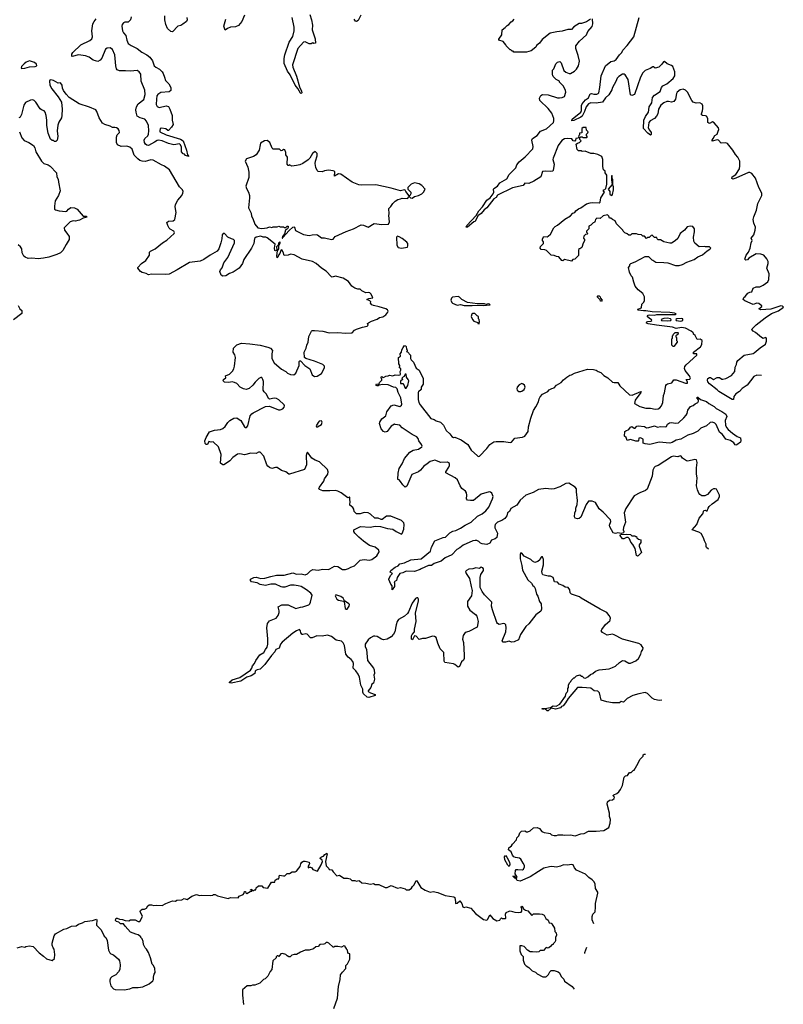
# Model space of a CAD drawing. Extents: x 2323203 to 2567568, y 883585 to 1022917.
# Tile 240 of 256: x 2539848 to 2549686, y 974466 to 987147. Entities that reach past the tile are written whole.
import ezdxf

# ---------------------------------------------------------------- set-up
doc = ezdxf.new("R2010")
doc.units = 0

msp = doc.modelspace()

# ---------------------------------------------------------------- linework, layer by layer
at = {"layer": '0CON10XD'}
for points in [[(2541285, 987185), (2541275, 987146), (2541245, 987116), (2541204, 987116), (2541185, 987109), (2541168, 987085), (2541163, 987063), (2541171, 987005), (2541185, 986979), (2541215, 986945), (2541227, 986885), (2541245, 986841), (2541284, 986814), (2541360, 986775), (2541420, 986730), (2541485, 986696), (2541525, 986666), (2541559, 986619), (2541582, 986555), (2541602, 986535), (2541649, 986509), (2541685, 986475), (2541697, 986455), (2541712, 986408), (2541724, 986364), (2541770, 986320), (2541796, 986275), (2541796, 986235), (2541775, 986218), (2541665, 986208), (2541626, 986185), (2541615, 986165), (2541608, 986125), (2541607, 986057), (2541620, 986030), (2541645, 986018), (2541736, 986036), (2541765, 986028), (2541784, 985995), (2541814, 985915), (2541811, 985855), (2541824, 985796), (2541805, 985762), (2541765, 985720), (2541755, 985720), (2541732, 985742), (2541675, 985751), (2541656, 985744), (2541651, 985715), (2541655, 985704), (2541735, 985664), (2541919, 985609), (2541952, 985585), (2541997, 985465), (2542008, 985408), (2542028, 985385), (2541985, 985400), (2541970, 985415), (2541955, 985420), (2541933, 985447), (2541932, 985505), (2541921, 985535), (2541905, 985549), (2541834, 985536), (2541765, 985552), (2541685, 985587), (2541635, 985597), (2541618, 985592), (2541585, 985568), (2541505, 985526), (2541485, 985530), (2541467, 985545), (2541454, 985565), (2541451, 985595), (2541459, 985615), (2541498, 985652), (2541507, 985673), (2541512, 985715), (2541505, 985785), (2541482, 985842), (2541458, 985868), (2541398, 985885), (2541363, 985905), (2541347, 985955), (2541344, 985985), (2541352, 986025), (2541376, 986065), (2541445, 986118), (2541463, 986185), (2541458, 986238), (2541411, 986355), (2541408, 986445), (2541385, 986476), (2541361, 986491), (2541275, 986485), (2541211, 986489), (2541135, 986488), (2541102, 986502), (2541094, 986514), (2541088, 986555), (2541072, 986695), (2541045, 986764), (2541015, 986784), (2540975, 986779), (2540955, 986766), (2540905, 986652), (2540885, 986626), (2540855, 986607), (2540795, 986624), (2540744, 986664), (2540695, 986680), (2540605, 986694), (2540525, 986674), (2540519, 986679), (2540519, 986705), (2540531, 986725), (2540636, 986824), (2540751, 986879), (2540775, 986900), (2540784, 986925), (2540777, 987005), (2540790, 987095), (2540805, 987125), (2540831, 987159)], [(2542003, 987175), (2542006, 987145), (2541995, 987124), (2541951, 987089), (2541925, 987074), (2541885, 987064), (2541815, 986992), (2541795, 986995), (2541752, 987035), (2541729, 987085), (2541718, 987145), (2541716, 987195)], [(2542745, 987204), (2542708, 987122), (2542668, 987072), (2542626, 987054), (2542565, 987050), (2542526, 987035), (2542495, 987014), (2542479, 987065), (2542504, 987156)], [(2543587, 987215), (2543609, 987145), (2543618, 987075), (2543617, 987015), (2543655, 986900), (2543658, 986845), (2543635, 986842), (2543625, 986850), (2543602, 986838), (2543575, 986836), (2543525, 986862), (2543505, 986859), (2543430, 986775), (2543363, 986565), (2543365, 986535), (2543415, 986421), (2543451, 986281), (2543478, 986225), (2543482, 986205), (2543475, 986198), (2543465, 986203), (2543430, 986260), (2543395, 986302), (2543331, 986435), (2543296, 986485), (2543255, 986585), (2543254, 986646), (2543265, 986695), (2543321, 986859), (2543365, 986932), (2543385, 987003), (2543383, 987053), (2543357, 987175)], [(2544242, 987205), (2544210, 987135), (2544185, 987122), (2544175, 987127), (2544158, 987155)], [(2548155, 982342), (2548171, 982435), (2548180, 982450), (2548192, 982458), (2548251, 982469), (2548275, 982510), (2548305, 982509), (2548425, 982464), (2548450, 982465), (2548449, 982485), (2548432, 982515), (2548482, 982518), (2548488, 982535), (2548473, 982565), (2548420, 982630), (2548414, 982655), (2548418, 982682), (2548435, 982704), (2548573, 982825), (2548572, 982842), (2548530, 982845), (2548530, 982865), (2548620, 982935), (2548637, 982965), (2548642, 983015), (2548615, 983032), (2548575, 983030), (2548550, 983080), (2548530, 983095), (2548528, 983108), (2548518, 983118), (2548500, 983135), (2548425, 983174), (2548375, 983183), (2548305, 983171), (2548260, 983185), (2548052, 983212), (2547945, 983231), (2547925, 983240), (2547922, 983245), (2547935, 983258), (2547977, 983263), (2547990, 983275), (2547988, 983288), (2547975, 983290), (2547935, 983320), (2547932, 983325), (2547945, 983340), (2547965, 983346), (2548025, 983343), (2548055, 983350), (2548295, 983350), (2548307, 983357), (2548285, 983369), (2548225, 983377), (2547995, 983386), (2547915, 983399), (2547885, 983397), (2547814, 983405), (2547807, 983415), (2547811, 983419), (2547857, 983435), (2547862, 983485), (2547889, 983511), (2547899, 983531), (2547896, 983576), (2547875, 983620), (2547815, 983668), (2547778, 983715), (2547758, 983765), (2547742, 983832), (2547725, 983850), (2547702, 983895), (2547692, 983955), (2547710, 983975), (2547710, 983995), (2547722, 984008), (2547775, 984028), (2547905, 984098), (2547947, 984097), (2547990, 984055), (2548005, 984052), (2548045, 984023), (2548148, 984018), (2548196, 984016), (2548295, 983982), (2548345, 983980), (2548386, 983994), (2548444, 984026), (2548535, 984058), (2548585, 984091), (2548645, 984120), (2548705, 984172), (2548739, 984191), (2548750, 984205), (2548735, 984220), (2548685, 984220), (2548675, 984228), (2548603, 984223), (2548545, 984270), (2548532, 984295), (2548528, 984345), (2548542, 984415), (2548542, 984455), (2548520, 984485), (2548485, 984488), (2548445, 984478), (2548413, 984437), (2548357, 984393), (2548325, 984330), (2548293, 984297), (2548245, 984268), (2548225, 984268), (2548148, 984288), (2548105, 984312), (2548073, 984313), (2548060, 984325), (2548055, 984340), (2548025, 984340), (2547995, 984370), (2547982, 984368), (2547958, 984342), (2547935, 984340), (2547925, 984330), (2547895, 984360), (2547875, 984360), (2547857, 984377), (2547815, 984380), (2547795, 984390), (2547735, 984390), (2547715, 984370), (2547695, 984370), (2547675, 984390), (2547642, 984402), (2547622, 984422), (2547618, 984438), (2547535, 984520), (2547518, 984558), (2547483, 984573), (2547465, 984590), (2547445, 984590), (2547437, 984617), (2547422, 984632), (2547365, 984623), (2547325, 984588), (2547285, 984590), (2547268, 984575), (2547262, 984555), (2547253, 984537), (2547235, 984530), (2547205, 984500), (2547182, 984488), (2547180, 984455), (2547150, 984425), (2547152, 984412), (2547168, 984392), (2547157, 984383), (2547135, 984380), (2547115, 984360), (2547110, 984335), (2547122, 984315), (2547122, 984298), (2547105, 984270), (2547088, 984215), (2547065, 984198), (2547052, 984195), (2547045, 984180), (2547045, 984110), (2546998, 984062), (2546975, 984058), (2546955, 984038), (2546865, 984060), (2546845, 984043), (2546830, 984045), (2546795, 984092), (2546762, 984098), (2546735, 984112), (2546695, 984113), (2546634, 984174), (2546615, 984182), (2546567, 984187), (2546553, 984204), (2546559, 984225), (2546594, 984265), (2546596, 984286), (2546583, 984305), (2546583, 984323), (2546600, 984355), (2546645, 984352), (2546655, 984358), (2546688, 984385), (2546728, 984465), (2546748, 984485), (2546778, 984502), (2546872, 984578), (2546945, 984622), (2546972, 984655), (2546998, 984662), (2547012, 984685), (2547045, 984711), (2547076, 984724), (2547150, 984775), (2547197, 984787), (2547225, 984793), (2547315, 984788), (2547328, 984795), (2547334, 984855), (2547380, 984925), (2547370, 984935), (2547370, 984955), (2547388, 984962), (2547398, 984972), (2547412, 985028), (2547412, 985145), (2547390, 985175), (2547390, 985195), (2547370, 985215), (2547360, 985255), (2547362, 985345), (2547346, 985386), (2547295, 985412), (2547245, 985422), (2547205, 985422), (2547132, 985452), (2547095, 985450), (2547085, 985460), (2547045, 985460), (2547030, 985475), (2547018, 985542), (2547032, 985558), (2547060, 985565), (2547080, 985585), (2547062, 985605), (2547062, 985628), (2547075, 985640), (2547095, 985640), (2547105, 985630), (2547155, 985630), (2547160, 985635), (2547160, 985645), (2547150, 985655), (2547150, 985675), (2547168, 985692), (2547170, 985705), (2547150, 985725), (2547147, 985757), (2547105, 985758), (2547090, 985745), (2547088, 985692), (2547060, 985685), (2547060, 985665), (2547050, 985655), (2547048, 985632), (2547037, 985623), (2547012, 985618), (2547010, 985595), (2546998, 985582), (2546980, 985585), (2546962, 985612), (2546905, 985616), (2546865, 985612), (2546830, 985590), (2546787, 985525), (2546720, 985365), (2546718, 985345), (2546734, 985285), (2546722, 985205), (2546714, 985196), (2546685, 985190), (2546625, 985197), (2546585, 985192), (2546560, 985125), (2546473, 985067), (2546405, 985039), (2546357, 985043), (2546335, 985013), (2546195, 984981), (2546004, 984886), (2545984, 984856), (2545955, 984839), (2545865, 984724), (2545832, 984698), (2545795, 984651), (2545751, 984619), (2545715, 984550), (2545700, 984545), (2545615, 984473), (2545600, 984475), (2545608, 984495), (2545728, 984625), (2545764, 984686), (2545812, 984738), (2545867, 984825), (2545907, 984853), (2545947, 984905), (2545956, 984925), (2545952, 984965), (2545956, 984975), (2546002, 985005), (2546033, 985045), (2546125, 985098), (2546155, 985154), (2546240, 985240), (2546253, 985277), (2546282, 985318), (2546360, 985380), (2546459, 985485), (2546464, 985515), (2546444, 985595), (2546454, 985616), (2546515, 985654), (2546559, 985711), (2546635, 985740), (2546723, 985825), (2546730, 985845), (2546729, 985875), (2546703, 985945), (2546655, 986002), (2546550, 986105), (2546546, 986135), (2546561, 986169), (2546585, 986182), (2546655, 986181), (2546775, 986141), (2546802, 986142), (2546836, 986146), (2546865, 986159), (2546882, 986215), (2546880, 986235), (2546855, 986290), (2546804, 986344), (2546800, 986355), (2546760, 986375), (2546720, 986415), (2546718, 986428), (2546710, 986435), (2546713, 986497), (2546730, 986515), (2546755, 986580), (2546775, 986600), (2546805, 986608), (2546822, 986592), (2546856, 986495), (2546885, 986471), (2546925, 986454), (2546945, 986454), (2546996, 986484), (2547022, 986508), (2547048, 986552), (2547061, 986615), (2547044, 986685), (2547011, 986775), (2547011, 986809), (2547060, 986870), (2547148, 986952), (2547166, 986994), (2547225, 987060), (2547232, 987095), (2547227, 987157)], [(2547200, 987155), (2547152, 987118), (2547085, 987098), (2547055, 987097), (2546986, 987054), (2546955, 987022), (2546909, 987019), (2546835, 986998), (2546767, 986993), (2546680, 986975), (2546577, 986893), (2546543, 986847), (2546507, 986813), (2546496, 986794), (2546435, 986748), (2546375, 986730), (2546215, 986730), (2546205, 986740), (2546192, 986742), (2546175, 986760), (2546165, 986760), (2546115, 986810), (2546110, 986825), (2546076, 986866), (2546020, 986885), (2546020, 986895), (2546057, 986953), (2546062, 987018), (2546100, 987045), (2546127, 987073), (2546150, 987085), (2546181, 987119), (2546199, 987131), (2546217, 987155)], [(2549404, 982565), (2549345, 982568), (2549305, 982550), (2549221, 982439), (2549155, 982397), (2549121, 982359), (2549075, 982328), (2549050, 982295), (2549043, 982257), (2549026, 982254), (2548855, 982359), (2548832, 982382), (2548735, 982456), (2548714, 982485), (2548709, 982505), (2548715, 982527), (2548735, 982540), (2548749, 982539), (2548785, 982511), (2548835, 982540), (2548865, 982538), (2548895, 982518), (2548905, 982518), (2548945, 982528), (2549019, 982565), (2549059, 982615), (2549066, 982674), (2549082, 982705), (2549086, 982735), (2549098, 982758), (2549181, 982825), (2549295, 982846), (2549311, 982855), (2549387, 982923), (2549455, 982969), (2549471, 983005), (2549471, 983035), (2549465, 983050), (2549455, 983052), (2549425, 983043), (2549404, 983054), (2549329, 983119), (2549297, 983137), (2549282, 983155), (2549283, 983165), (2549335, 983218), (2549451, 983309), (2549535, 983361), (2549625, 983399), (2549686, 983445), (2549675, 983458), (2549655, 983464), (2549525, 983421), (2549395, 983410), (2549370, 983425), (2549408, 983452), (2549410, 983465), (2549395, 983470), (2549371, 983491), (2549344, 983496), (2549295, 983478), (2549188, 983525), (2549168, 983545), (2549175, 983570), (2549196, 983584), (2549227, 983623), (2549254, 983636), (2549279, 983641), (2549295, 983688), (2549335, 983707), (2549385, 983708), (2549425, 983726), (2549487, 983773), (2549500, 983800), (2549503, 983873), (2549475, 983945), (2549489, 984005), (2549489, 984035), (2549475, 984067), (2549436, 984115), (2549395, 984129), (2549335, 984130), (2549242, 984075), (2549224, 984056), (2549202, 984052), (2549188, 984065), (2549209, 984115), (2549237, 984153), (2549259, 984205), (2549270, 984275), (2549283, 984305), (2549273, 984335), (2549305, 984378), (2549324, 984435), (2549328, 984475), (2549306, 984526), (2549297, 984575), (2549305, 984608), (2549342, 984695), (2549359, 984781), (2549408, 984882), (2549408, 984915), (2549368, 984988), (2549328, 985105), (2549279, 985165), (2549255, 985181), (2549235, 985179), (2549075, 985105), (2549035, 985094), (2549021, 985101), (2549025, 985122), (2549072, 985155), (2549120, 985225), (2549126, 985265), (2549125, 985326), (2549100, 985375), (2549069, 985409), (2549034, 985465), (2548965, 985554), (2548945, 985560), (2548885, 985556), (2548850, 985595), (2548835, 985601), (2548771, 985581), (2548771, 985595), (2548781, 985619), (2548805, 985654), (2548835, 985672), (2548848, 985712), (2548855, 985735), (2548852, 985755), (2548795, 985821), (2548775, 985831), (2548735, 985812), (2548725, 985814), (2548715, 985825), (2548711, 985875), (2548697, 985905), (2548685, 985911), (2548643, 985913), (2548631, 985921), (2548630, 985935), (2548646, 985974), (2548650, 986005), (2548648, 986038), (2548639, 986059), (2548612, 986075), (2548563, 986073), (2548525, 986086), (2548508, 986108), (2548453, 986215), (2548425, 986241), (2548395, 986254), (2548355, 986244), (2548317, 986215), (2548308, 986195), (2548298, 986125), (2548275, 986095), (2548245, 986085), (2548205, 986094), (2548185, 986092), (2548148, 986075), (2548108, 986045), (2548077, 985993), (2548068, 985935), (2548052, 985905), (2548024, 985876), (2547970, 985845), (2547954, 985825), (2547946, 985755), (2547961, 985725), (2547982, 985695), (2547983, 985667), (2547975, 985660), (2547938, 985685), (2547886, 985745), (2547887, 985855), (2547908, 985902), (2547948, 985955), (2547955, 985985), (2547956, 986024), (2547991, 986075), (2548001, 986145), (2548025, 986176), (2548097, 986223), (2548117, 986275), (2548135, 986297), (2548185, 986323), (2548265, 986389), (2548287, 986425), (2548286, 986474), (2548263, 986545), (2548245, 986558), (2548188, 986578), (2548155, 986610), (2548140, 986605), (2548120, 986575), (2548080, 986535), (2548035, 986523), (2548015, 986540), (2548005, 986540), (2547971, 986519), (2547905, 986494), (2547875, 986464), (2547844, 986406), (2547770, 986185), (2547735, 986172), (2547715, 986180), (2547686, 986376), (2547648, 986438), (2547635, 986447), (2547615, 986446), (2547565, 986415), (2547545, 986395), (2547529, 986351), (2547484, 986275), (2547477, 986245), (2547439, 986181), (2547395, 986141), (2547355, 986086), (2547275, 986073), (2547205, 986075), (2547175, 986064), (2547145, 986025), (2547125, 985965), (2547092, 985905), (2547075, 985891), (2546985, 985848), (2546961, 985845), (2546967, 985865), (2547075, 985958), (2547084, 985976), (2547087, 986043), (2547094, 986065), (2547135, 986116), (2547175, 986140), (2547199, 986191), (2547215, 986196), (2547245, 986189), (2547285, 986190), (2547300, 986195), (2547307, 986205), (2547323, 986275), (2547340, 986425), (2547395, 986555), (2547463, 986607), (2547505, 986617), (2547534, 986636), (2547576, 986695), (2547606, 986725), (2547616, 986755), (2547674, 986816), (2547759, 986925), (2547829, 987175)], [(2539875, 986518), (2539915, 986524), (2539975, 986542), (2540046, 986544), (2540070, 986555), (2540062, 986575), (2540038, 986595), (2539975, 986616), (2539931, 986599), (2539905, 986580), (2539873, 986545), (2539868, 986525), (2539875, 986518)], [(2544479, 983449), (2544407, 983465), (2544386, 983475), (2544368, 983495), (2544372, 983515), (2544358, 983528), (2544318, 983545), (2544345, 983557), (2544398, 983565), (2544374, 983614), (2544358, 983628), (2544345, 983633), (2544305, 983630), (2544255, 983653), (2544235, 983677), (2544203, 983677), (2544165, 983690), (2544125, 983717), (2544085, 983776), (2544015, 983820), (2543915, 983844), (2543875, 983831), (2543865, 983836), (2543795, 983907), (2543735, 983947), (2543667, 984007), (2543618, 984035), (2543485, 984063), (2543385, 984120), (2543335, 984127), (2543305, 984113), (2543255, 984110), (2543242, 984155), (2543225, 984182), (2543214, 984176), (2543201, 984135), (2543182, 984115), (2543175, 984090), (2543165, 984080), (2543160, 984105), (2543168, 984172), (2543186, 984194), (2543187, 984235), (2543206, 984276), (2543195, 984280), (2543183, 984267), (2543178, 984242), (2543158, 984222), (2543162, 984178), (2543145, 984170), (2543136, 984176), (2543130, 984205), (2543140, 984255), (2543035, 984338), (2543017, 984347), (2542985, 984348), (2542955, 984360), (2542895, 984347), (2542872, 984328), (2542863, 984265), (2542834, 984205), (2542735, 984059), (2542716, 984005), (2542675, 983949), (2542596, 983894), (2542552, 983878), (2542503, 983847), (2542465, 983844), (2542442, 983855), (2542428, 983905), (2542433, 983925), (2542455, 983950), (2542479, 984015), (2542529, 984085), (2542614, 984275), (2542614, 984305), (2542604, 984315), (2542575, 984325), (2542528, 984348), (2542485, 984392), (2542468, 984395), (2542458, 984375), (2542452, 984325), (2542438, 984275), (2542412, 984198), (2542392, 984168), (2542301, 984115), (2542222, 984058), (2542172, 984038), (2542035, 984021), (2541876, 983924), (2541775, 983871), (2541725, 983866), (2541545, 983870), (2541505, 983863), (2541475, 983880), (2541425, 983891), (2541406, 983905), (2541370, 983945), (2541370, 983955), (2541417, 984005), (2541474, 984046), (2541518, 984115), (2541521, 984141), (2541521, 984155), (2541531, 984165), (2541595, 984198), (2541687, 984273), (2541745, 984306), (2541838, 984395), (2541842, 984405), (2541834, 984425), (2541788, 984448), (2541773, 984463), (2541754, 984495), (2541743, 984535), (2541765, 984551), (2541825, 984557), (2541847, 984575), (2541864, 984665), (2541849, 984735), (2541854, 984765), (2541885, 984824), (2541937, 984885), (2541951, 984915), (2541952, 984935), (2541944, 984955), (2541908, 984995), (2541777, 985215), (2541712, 985262), (2541675, 985276), (2541566, 985336), (2541535, 985341), (2541495, 985330), (2541465, 985320), (2541425, 985324), (2541396, 985335), (2541368, 985355), (2541324, 985404), (2541295, 985480), (2541265, 985506), (2541229, 985519), (2541153, 985513), (2541107, 985537), (2541096, 985564), (2541093, 985635), (2541103, 985665), (2541134, 985695), (2541130, 985720), (2541115, 985740), (2541095, 985753), (2541075, 985760), (2541045, 985758), (2541015, 985777), (2540945, 985799), (2540916, 985816), (2540870, 985885), (2540843, 985965), (2540827, 985985), (2540745, 986020), (2540615, 986062), (2540485, 986144), (2540445, 986186), (2540412, 986235), (2540400, 986265), (2540396, 986306), (2540375, 986332), (2540345, 986331), (2540285, 986366), (2540247, 986373), (2540235, 986368), (2540230, 986355), (2540234, 986306), (2540261, 986255), (2540344, 986154), (2540387, 986085), (2540396, 985994), (2540392, 985915), (2540385, 985882), (2540352, 985828), (2540337, 985787), (2540331, 985715), (2540338, 985645), (2540330, 985595), (2540315, 985580), (2540295, 985580), (2540285, 985590), (2540265, 985590), (2540245, 985610), (2540213, 985685), (2540196, 985786), (2540197, 985853), (2540189, 985915), (2540175, 985958), (2540162, 985975), (2540127, 985987), (2540110, 986000), (2540055, 986086), (2540035, 986107), (2540015, 986116), (2539985, 986112), (2539921, 986079), (2539902, 986045), (2539872, 985925), (2539855, 985890), (2539835, 985882)], [(2539843, 985705), (2539877, 985625), (2539905, 985591), (2539965, 985564), (2540026, 985525), (2540044, 985495), (2540057, 985445), (2540130, 985325), (2540159, 985295), (2540215, 985277), (2540240, 985260), (2540321, 985175), (2540328, 985125), (2540345, 985095), (2540346, 985055), (2540369, 984945), (2540347, 984885), (2540306, 984815), (2540294, 984746), (2540298, 984705), (2540307, 984697), (2540358, 984685), (2540442, 984678), (2540455, 984681), (2540475, 984707), (2540505, 984727), (2540555, 984722), (2540586, 984706), (2540665, 984618), (2540705, 984616), (2540718, 984605), (2540665, 984592), (2540616, 984564), (2540595, 984562), (2540565, 984553), (2540535, 984556), (2540496, 984545), (2540422, 984468), (2540424, 984435), (2540457, 984397), (2540483, 984355), (2540487, 984315), (2540445, 984252), (2540403, 984175), (2540375, 984145), (2540328, 984122), (2540225, 984090), (2540153, 984077), (2540085, 984068), (2540005, 984074), (2539955, 984070), (2539917, 984087), (2539902, 984102), (2539881, 984145), (2539874, 984195), (2539860, 984220), (2539826, 984246)], [(2543865, 984317), (2543885, 984320), (2543914, 984356), (2544055, 984420), (2544148, 984452), (2544245, 984504), (2544275, 984503), (2544335, 984474), (2544415, 984521), (2544515, 984508), (2544598, 984512), (2544612, 984545), (2544602, 984625), (2544608, 984645), (2544603, 984717), (2544629, 984741), (2544655, 984780), (2544685, 984810), (2544718, 984832), (2544755, 984838), (2544775, 984848), (2544845, 984843), (2544865, 984870), (2544883, 984853), (2544905, 984848), (2544935, 984868), (2544985, 984881), (2545027, 984903), (2545049, 984925), (2545070, 984965), (2545030, 985010), (2544995, 985032), (2544935, 985046), (2544892, 985028), (2544848, 984985), (2544848, 984965), (2544887, 984925), (2544887, 984903), (2544875, 984880), (2544865, 984880), (2544824, 984934), (2544815, 984951), (2544805, 984956), (2544755, 984943), (2544635, 984979), (2544435, 985019), (2544245, 985016), (2544215, 985022), (2544129, 985055), (2543985, 985157), (2543955, 985160), (2543903, 985133), (2543906, 985186), (2543898, 985198), (2543885, 985202), (2543825, 985209), (2543775, 985202), (2543745, 985188), (2543695, 985192), (2543680, 985205), (2543662, 985245), (2543653, 985295), (2543657, 985325), (2543680, 985395), (2543678, 985425), (2543655, 985448), (2543622, 985425), (2543586, 985364), (2543565, 985342), (2543494, 985296), (2543455, 985278), (2543415, 985268), (2543355, 985260), (2543325, 985280), (2543315, 985270), (2543305, 985270), (2543292, 985285), (2543298, 985375), (2543278, 985408), (2543278, 985435), (2543265, 985470), (2543252, 985472), (2543245, 985480), (2543228, 985462), (2543215, 985460), (2543195, 985480), (2543115, 985480), (2543102, 985492), (2543070, 985565), (2543055, 985580), (2543035, 985590), (2543003, 985587), (2542952, 985555), (2542944, 985536), (2542932, 985468), (2542893, 985407), (2542860, 985385), (2542770, 985355), (2542753, 985325), (2542786, 985246), (2542800, 985185), (2542798, 985115), (2542762, 985005), (2542768, 984975), (2542795, 984925), (2542807, 984885), (2542810, 984855), (2542797, 984725), (2542828, 984655), (2542833, 984615), (2542853, 984585), (2542875, 984512), (2542915, 984468), (2542965, 984460), (2543035, 984468), (2543065, 984478), (2543095, 984472), (2543115, 984480), (2543165, 984480), (2543185, 984490), (2543205, 984480), (2543245, 984480), (2543255, 984470), (2543275, 984470), (2543295, 984490), (2543305, 984490), (2543305, 984470), (2543298, 984455), (2543273, 984437), (2543260, 984390), (2543234, 984356), (2543230, 984335), (2543235, 984332), (2543237, 984343), (2543319, 984431), (2543365, 984473), (2543379, 984479), (2543388, 984475), (2543401, 984431), (2543505, 984382), (2543575, 984367), (2543615, 984377), (2543665, 984380), (2543686, 984376), (2543735, 984337), (2543775, 984336), (2543865, 984317)], [(2547475, 984882), (2547487, 984895), (2547498, 984955), (2547498, 984995), (2547490, 985015), (2547490, 985085), (2547480, 985105), (2547480, 985135), (2547475, 985140), (2547470, 985135), (2547470, 985085), (2547480, 985025), (2547430, 984965), (2547452, 984935), (2547450, 984905), (2547455, 984890), (2547475, 984882)], [(2544765, 984204), (2544843, 984217), (2544850, 984235), (2544846, 984265), (2544835, 984281), (2544775, 984327), (2544735, 984352), (2544715, 984358), (2544703, 984345), (2544705, 984242), (2544725, 984212), (2544765, 984204)], [(2545575, 983465), (2545675, 983466), (2545745, 983472), (2545817, 983467), (2545905, 983474), (2545910, 983475), (2545900, 983485), (2545885, 983489), (2545855, 983480), (2545835, 983488), (2545745, 983486), (2545615, 983506), (2545542, 983545), (2545515, 983574), (2545495, 983580), (2545425, 983574), (2545410, 983560), (2545403, 983537), (2545414, 983505), (2545425, 983496), (2545485, 983472), (2545525, 983477), (2545575, 983465)], [(2547345, 983520), (2547332, 983522), (2547328, 983538), (2547292, 983572), (2547290, 983585), (2547295, 983590), (2547315, 983590), (2547328, 983578), (2547332, 983562), (2547350, 983535), (2547345, 983520)], [(2539827, 983467), (2539848, 983425), (2539875, 983400), (2539876, 983365), (2539767, 983283)], [(2546487, 979823), (2546505, 979748), (2546522, 979722), (2546544, 979654), (2546564, 979624), (2546572, 979555), (2546561, 979529), (2546499, 979481), (2546405, 979365), (2546370, 979330), (2546301, 979229), (2546275, 979162), (2546216, 979134), (2546185, 979132), (2546155, 979141), (2546105, 979128), (2546075, 979131), (2546064, 979145), (2546111, 979265), (2546117, 979315), (2546112, 979352), (2546098, 979368), (2546085, 979372), (2546025, 979358), (2546005, 979369), (2545993, 979383), (2545938, 979545), (2545928, 979595), (2545930, 979645), (2545835, 979738), (2545804, 979784), (2545782, 979832), (2545781, 979965), (2545789, 980001), (2545821, 980055), (2545822, 980075), (2545815, 980089), (2545795, 980097), (2545773, 980077), (2545725, 980086), (2545685, 980073), (2545635, 980070), (2545602, 980055), (2545591, 980039), (2545598, 980015), (2545641, 979951), (2545662, 979845), (2545679, 979795), (2545667, 979725), (2545616, 979655), (2545618, 979595), (2545645, 979544), (2545718, 979488), (2545736, 979465), (2545753, 979395), (2545740, 979325), (2545633, 979267), (2545585, 979254), (2545559, 979215), (2545552, 979168), (2545566, 979126), (2545576, 978964), (2545575, 978920), (2545565, 978898), (2545538, 978875), (2545513, 978817), (2545495, 978808), (2545455, 978842), (2545435, 978852), (2545325, 978870), (2545318, 978885), (2545314, 978995), (2545266, 979046), (2545234, 979115), (2545215, 979188), (2545192, 979205), (2545165, 979207), (2545075, 979179), (2545035, 979177), (2544995, 979166), (2544956, 979206), (2544935, 979212), (2544908, 979162), (2544895, 979170), (2544895, 979210), (2544905, 979230), (2544936, 979265), (2544936, 979296), (2544956, 979395), (2544949, 979505), (2544984, 979664), (2544984, 979685), (2544975, 979700), (2544965, 979701), (2544949, 979691), (2544905, 979631), (2544858, 979522), (2544842, 979498), (2544806, 979464), (2544768, 979442), (2544730, 979420), (2544712, 979395), (2544697, 979355), (2544681, 979265), (2544665, 979235), (2544633, 979197), (2544582, 979168), (2544535, 979160), (2544509, 979169), (2544455, 979203), (2544425, 979209), (2544405, 979206), (2544365, 979186), (2544338, 979162), (2544299, 979105), (2544300, 979075), (2544316, 979036), (2544327, 978895), (2544404, 978794), (2544413, 978773), (2544418, 978725), (2544412, 978705), (2544418, 978655), (2544407, 978603), (2544385, 978590), (2544370, 978545), (2544336, 978505), (2544339, 978495), (2544365, 978476), (2544427, 978457), (2544427, 978445), (2544345, 978418), (2544323, 978423), (2544278, 978465), (2544269, 978485), (2544267, 978525), (2544242, 978575), (2544225, 978678), (2544207, 978716), (2544178, 978759), (2544143, 978795), (2544147, 978855), (2544140, 978880), (2544119, 978905), (2544078, 978935), (2544049, 978975), (2544032, 979085), (2544015, 979122), (2543995, 979144), (2543925, 979156), (2543865, 979203), (2543815, 979222), (2543745, 979209), (2543675, 979212), (2543615, 979186), (2543595, 979186), (2543552, 979232), (2543535, 979236), (2543495, 979227), (2543485, 979230), (2543471, 979251), (2543465, 979278), (2543451, 979291), (2543415, 979276), (2543365, 979244), (2543228, 979132), (2543206, 979104), (2543189, 979051), (2543148, 979035), (2543135, 979005), (2543092, 978958), (2543005, 978844), (2542945, 978784), (2542905, 978774), (2542891, 978765), (2542882, 978755), (2542878, 978725), (2542830, 978695), (2542775, 978678), (2542695, 978629), (2542573, 978603), (2542552, 978605), (2542549, 978615), (2542585, 978644), (2542683, 978677), (2542819, 978771), (2542839, 978795), (2542849, 978825), (2542873, 978857), (2542889, 978895), (2542942, 978968), (2542995, 978996), (2543013, 979037), (2543036, 979065), (2543044, 979105), (2543046, 979175), (2543031, 979315), (2543041, 979369), (2543066, 979404), (2543150, 979440), (2543178, 979475), (2543190, 979510), (2543191, 979535), (2543177, 979585), (2543225, 979611), (2543305, 979609), (2543405, 979562), (2543465, 979581), (2543495, 979583), (2543571, 979609), (2543587, 979623), (2543596, 979644), (2543614, 979734), (2543600, 979760), (2543544, 979805), (2543475, 979845), (2543437, 979857), (2543385, 979865), (2543337, 979863), (2543265, 979840), (2543235, 979837), (2543215, 979841), (2543145, 979879), (2543085, 979877), (2543015, 979861), (2542945, 979874), (2542905, 979894), (2542835, 979908), (2542819, 979925), (2542819, 979941), (2542865, 979962), (2542895, 979966), (2542955, 979952), (2543005, 979954), (2543083, 979977), (2543155, 979994), (2543255, 979992), (2543365, 980022), (2543415, 980006), (2543475, 980010), (2543525, 979996), (2543555, 980012), (2543595, 980049), (2543625, 980068), (2543695, 980059), (2543749, 980071), (2543825, 980068), (2543845, 980073), (2543905, 980109), (2543945, 980103), (2544005, 980067), (2544045, 980067), (2544085, 980077), (2544115, 980098), (2544159, 980115), (2544235, 980188), (2544285, 980193), (2544355, 980188), (2544386, 980194), (2544449, 980241), (2544480, 980295), (2544474, 980315), (2544429, 980355), (2544356, 980376), (2544279, 980429), (2544215, 980484), (2544166, 980535), (2544153, 980557), (2544152, 980575), (2544159, 980581), (2544240, 980620), (2544362, 980612), (2544426, 980626), (2544495, 980619), (2544585, 980595), (2544655, 980585), (2544696, 980555), (2544765, 980522), (2544775, 980530), (2544796, 980585), (2544802, 980645), (2544798, 980665), (2544765, 980696), (2544627, 980753), (2544575, 980751), (2544518, 980712), (2544505, 980711), (2544465, 980726), (2544425, 980729), (2544365, 980779), (2544335, 980794), (2544285, 980800), (2544235, 980781), (2544185, 980783), (2544158, 980815), (2544152, 980845), (2544141, 980865), (2544102, 980895), (2544106, 980944), (2544100, 980955), (2544100, 980995), (2544095, 981000), (2544088, 980992), (2544075, 980990), (2543988, 981055), (2543946, 981076), (2543914, 981084), (2543845, 981079), (2543755, 981080), (2543708, 981098), (2543702, 981105), (2543709, 981125), (2543766, 981205), (2543776, 981235), (2543818, 981292), (2543822, 981325), (2543814, 981354), (2543712, 981452), (2543655, 981473), (2543611, 981501), (2543555, 981576), (2543545, 981565), (2543539, 981535), (2543541, 981415), (2543515, 981356), (2543325, 981292), (2543314, 981294), (2543275, 981323), (2543219, 981339), (2543165, 981380), (2543145, 981381), (2543095, 981367), (2543065, 981379), (2543044, 981395), (2543032, 981415), (2542995, 981525), (2542946, 981576), (2542925, 981576), (2542895, 981558), (2542825, 981564), (2542745, 981544), (2542685, 981557), (2542655, 981551), (2542595, 981510), (2542555, 981466), (2542526, 981444), (2542476, 981414), (2542464, 981414), (2542434, 981434), (2542443, 981545), (2542408, 981645), (2542342, 981712), (2542315, 981706), (2542285, 981713), (2542265, 981678), (2542248, 981678), (2542238, 981688), (2542233, 981725), (2542250, 981765), (2542295, 981838), (2542358, 981862), (2542435, 981870), (2542465, 981880), (2542495, 981907), (2542531, 981959), (2542556, 981984), (2542605, 982016), (2542645, 982020), (2542675, 982000), (2542695, 981984), (2542745, 981903), (2542755, 981894), (2542769, 981895), (2542786, 981915), (2542815, 982045), (2542838, 982072), (2542854, 982085), (2543015, 982164), (2543065, 982170), (2543183, 982123), (2543205, 982121), (2543236, 982135), (2543254, 982155), (2543260, 982175), (2543256, 982186), (2543185, 982250), (2543155, 982268), (2543125, 982274), (2543065, 982259), (2543055, 982267), (2543026, 982325), (2542996, 982355), (2542986, 982375), (2542987, 982487), (2542982, 982515), (2542965, 982537), (2542955, 982538), (2542930, 982525), (2542881, 982479), (2542851, 982439), (2542805, 982398), (2542765, 982386), (2542731, 982391), (2542688, 982415), (2542645, 982460), (2542615, 982476), (2542585, 982483), (2542544, 982474), (2542485, 982477), (2542470, 982495), (2542472, 982515), (2542502, 982535), (2542501, 982559), (2542549, 982581), (2542591, 982619), (2542608, 982652), (2542615, 982685), (2542628, 982795), (2542621, 982831), (2542598, 982865), (2542604, 982915), (2542626, 982944), (2542645, 982959), (2542705, 982980), (2542814, 982974), (2542945, 982954), (2543045, 982931), (2543079, 982915), (2543104, 982885), (2543094, 982845), (2543096, 982785), (2543127, 982727), (2543220, 982645), (2543275, 982618), (2543296, 982595), (2543335, 982578), (2543378, 982575), (2543405, 982596), (2543446, 982695), (2543450, 982745), (2543457, 982753), (2543465, 982753), (2543522, 982692), (2543585, 982652), (2543617, 982575), (2543645, 982551), (2543681, 982555), (2543735, 982591), (2543774, 982665), (2543774, 982684), (2543755, 982706), (2543645, 982750), (2543532, 982782), (2543516, 982795), (2543514, 982865), (2543539, 982915), (2543546, 982955), (2543562, 982995), (2543572, 983065), (2543605, 983134), (2543616, 983144), (2543644, 983146), (2543755, 983134), (2543835, 983116), (2543945, 983119), (2544045, 983111), (2544130, 983115), (2544163, 983147), (2544188, 983162), (2544265, 983189), (2544325, 983200), (2544338, 983215), (2544330, 983235), (2544340, 983245), (2544380, 983265), (2544455, 983289), (2544485, 983313), (2544525, 983321), (2544566, 983345), (2544590, 983380), (2544594, 983395), (2544585, 983410), (2544563, 983425), (2544479, 983449)], [(2545765, 983230), (2545770, 983255), (2545768, 983285), (2545760, 983295), (2545760, 983325), (2545742, 983332), (2545713, 983365), (2545685, 983364), (2545674, 983355), (2545663, 983325), (2545680, 983285), (2545700, 983265), (2545748, 983248), (2545750, 983235), (2545765, 983230)], [(2548195, 983267), (2548235, 983272), (2548240, 983285), (2548233, 983293), (2548195, 983303), (2548145, 983297), (2548110, 983285), (2548115, 983272), (2548195, 983267)], [(2548365, 983264), (2548392, 983275), (2548390, 983295), (2548375, 983300), (2548314, 983296), (2548300, 983285), (2548303, 983273), (2548365, 983264)], [(2548275, 982940), (2548265, 982940), (2548250, 982955), (2548250, 983035), (2548260, 983045), (2548260, 983075), (2548268, 983082), (2548272, 983098), (2548292, 983118), (2548325, 983120), (2548330, 983115), (2548328, 983092), (2548300, 983075), (2548302, 983062), (2548310, 983055), (2548310, 983015), (2548318, 983008), (2548320, 982995), (2548275, 982940)], [(2548720, 980329), (2548695, 980350), (2548693, 980363), (2548692, 980392), (2548668, 980435), (2548658, 980475), (2548629, 980529), (2548595, 980548), (2548510, 980575), (2548570, 980645), (2548602, 980725), (2548650, 980785), (2548660, 980825), (2548685, 980830), (2548692, 980822), (2548705, 980820), (2548717, 980855), (2548732, 980878), (2548767, 980913), (2548845, 980968), (2548864, 981005), (2548864, 981025), (2548825, 981099), (2548807, 981107), (2548785, 981104), (2548755, 981088), (2548707, 981033), (2548675, 981013), (2548634, 981014), (2548610, 981030), (2548598, 981048), (2548580, 981090), (2548569, 981145), (2548574, 981245), (2548566, 981295), (2548566, 981375), (2548577, 981445), (2548565, 981477), (2548545, 981483), (2548455, 981460), (2548438, 981465), (2548385, 981500), (2548368, 981525), (2548355, 981530), (2548325, 981516), (2548265, 981524), (2548245, 981519), (2548075, 981404), (2548036, 981394), (2548020, 981380), (2548006, 981345), (2547995, 981268), (2547930, 981100), (2547908, 981082), (2547835, 981055), (2547763, 981015), (2547658, 980852), (2547634, 980795), (2547651, 980675), (2547627, 980605), (2547623, 980575), (2547633, 980555), (2547625, 980540), (2547595, 980530), (2547555, 980540), (2547525, 980529), (2547495, 980540), (2547449, 980615), (2547448, 980635), (2547462, 980685), (2547459, 980705), (2547365, 980806), (2547315, 980848), (2547265, 980928), (2547225, 980944), (2547175, 980944), (2547145, 980905), (2547075, 980742), (2547055, 980724), (2547035, 980718), (2547005, 980727), (2546996, 980745), (2547000, 980795), (2547011, 980825), (2547011, 980855), (2547028, 980905), (2547035, 980955), (2547019, 981065), (2547021, 981105), (2547004, 981125), (2546922, 981178), (2546885, 981174), (2546808, 981131), (2546735, 981104), (2546695, 981102), (2546625, 981111), (2546532, 981098), (2546461, 981059), (2546369, 981025), (2546295, 980957), (2546251, 980895), (2546175, 980850), (2546156, 980815), (2546134, 980795), (2546123, 980755), (2546097, 980723), (2546061, 980699), (2546005, 980675), (2545975, 980645), (2545968, 980625), (2545971, 980601), (2546004, 980535), (2545994, 980476), (2545975, 980460), (2545925, 980442), (2545906, 980404), (2545865, 980390), (2545805, 980397), (2545785, 980403), (2545761, 980425), (2545735, 980438), (2545715, 980440), (2545686, 980434), (2545561, 980379), (2545517, 980343), (2545478, 980322), (2545414, 980256), (2545327, 980215), (2545277, 980173), (2545186, 980144), (2545155, 980118), (2545114, 980116), (2545022, 980075), (2545005, 980064), (2544935, 980041), (2544825, 980043), (2544785, 980024), (2544746, 980014), (2544709, 979961), (2544702, 979925), (2544670, 979905), (2544678, 979895), (2544678, 979845), (2544645, 979802), (2544648, 979855), (2544628, 979875), (2544602, 979935), (2544603, 979947), (2544628, 979995), (2544650, 980015), (2544622, 980032), (2544630, 980055), (2544685, 980094), (2544725, 980113), (2544745, 980139), (2544807, 980153), (2544885, 980190), (2545018, 980202), (2545138, 980302), (2545155, 980355), (2545195, 980435), (2545305, 980478), (2545335, 980481), (2545390, 980540), (2545429, 980561), (2545465, 980570), (2545525, 980598), (2545585, 980638), (2545665, 980676), (2545745, 980753), (2545805, 980785), (2545855, 980823), (2545892, 980868), (2545941, 980975), (2545947, 981005), (2545929, 981049), (2545915, 981064), (2545895, 981066), (2545795, 981038), (2545695, 980956), (2545655, 980953), (2545615, 980960), (2545606, 980976), (2545609, 981025), (2545604, 981055), (2545593, 981073), (2545545, 981109), (2545521, 981145), (2545489, 981219), (2545456, 981245), (2545339, 981309), (2545339, 981325), (2545378, 981382), (2545386, 981404), (2545385, 981430), (2545357, 981447), (2545275, 981444), (2545195, 981474), (2545135, 981459), (2545099, 981425), (2545055, 981396), (2545012, 981345), (2544987, 981325), (2544901, 981289), (2544835, 981140), (2544815, 981128), (2544782, 981155), (2544755, 981200), (2544735, 981220), (2544720, 981225), (2544724, 981305), (2544736, 981365), (2544775, 981427), (2544804, 981495), (2544875, 981576), (2544915, 981602), (2544985, 981616), (2545028, 981645), (2545033, 981655), (2545025, 981678), (2544990, 981725), (2544982, 981755), (2544966, 981776), (2544905, 981806), (2544775, 981891), (2544745, 981924), (2544685, 981933), (2544675, 981938), (2544635, 981913), (2544582, 981845), (2544555, 981834), (2544535, 981843), (2544505, 981878), (2544481, 981945), (2544486, 981964), (2544515, 982006), (2544563, 982045), (2544579, 982095), (2544635, 982176), (2544666, 982186), (2544744, 982166), (2544768, 982182), (2544771, 982195), (2544760, 982275), (2544724, 982345), (2544710, 982395), (2544695, 982410), (2544665, 982414), (2544595, 982443), (2544517, 982447), (2544485, 982438), (2544475, 982440), (2544465, 982430), (2544455, 982430), (2544440, 982435), (2544438, 982445), (2544445, 982458), (2544475, 982450), (2544482, 982475), (2544512, 982505), (2544512, 982522), (2544500, 982535), (2544515, 982550), (2544522, 982542), (2544535, 982540), (2544565, 982558), (2544595, 982560), (2544612, 982568), (2544655, 982560), (2544685, 982572), (2544725, 982570), (2544748, 982572), (2544755, 982580), (2544750, 982615), (2544760, 982635), (2544760, 982655), (2544740, 982665), (2544743, 982693), (2544733, 982717), (2544728, 982795), (2544752, 982815), (2544750, 982845), (2544768, 982865), (2544770, 982895), (2544786, 982924), (2544805, 982950), (2544818, 982948), (2544827, 982937), (2544833, 982903), (2544840, 982895), (2544838, 982882), (2544830, 982875), (2544845, 982870), (2544883, 982825), (2544881, 982785), (2544889, 982765), (2544920, 982735), (2544955, 982660), (2544996, 982635), (2545046, 982526), (2545046, 982455), (2545022, 982415), (2545018, 982385), (2544986, 982355), (2544983, 982345), (2544983, 982255), (2544991, 982215), (2545005, 982188), (2545145, 982009), (2545189, 981999), (2545215, 981981), (2545268, 981965), (2545309, 981925), (2545343, 981855), (2545388, 981815), (2545415, 981778), (2545435, 981768), (2545455, 981772), (2545535, 981738), (2545619, 981675), (2545664, 981605), (2545745, 981528), (2545755, 981521), (2545773, 981527), (2545868, 981625), (2545903, 981675), (2545955, 981710), (2545985, 981716), (2546083, 981713), (2546165, 981700), (2546185, 981708), (2546225, 981756), (2546325, 981772), (2546356, 981785), (2546398, 981845), (2546404, 981905), (2546431, 982015), (2546466, 982115), (2546498, 982162), (2546532, 982225), (2546541, 982265), (2546555, 982291), (2546585, 982323), (2546653, 982357), (2546669, 982381), (2546703, 982397), (2546735, 982404), (2546762, 982438), (2546825, 982474), (2546852, 982508), (2546895, 982545), (2546935, 982569), (2546956, 982574), (2546995, 982596), (2547164, 982646), (2547241, 982641), (2547275, 982632), (2547302, 982615), (2547335, 982604), (2547372, 982565), (2547425, 982536), (2547485, 982479), (2547505, 982473), (2547555, 982476), (2547580, 982430), (2547705, 982317), (2547737, 982313), (2547850, 982360), (2547853, 982355), (2547848, 982345), (2547778, 982245), (2547770, 982205), (2547836, 982165), (2547915, 982145), (2547975, 982144), (2548035, 982130), (2548074, 982136), (2548095, 982150), (2548115, 982174), (2548133, 982217), (2548143, 982307), (2548155, 982342)], [(2544825, 982400), (2544846, 982434), (2544859, 982495), (2544854, 982514), (2544832, 982542), (2544825, 982580), (2544815, 982580), (2544800, 982550), (2544770, 982535), (2544779, 982511), (2544755, 982490), (2544752, 982462), (2544785, 982460), (2544798, 982445), (2544813, 982403), (2544825, 982400)], [(2546305, 982357), (2546315, 982361), (2546345, 982383), (2546360, 982415), (2546350, 982440), (2546335, 982453), (2546315, 982460), (2546282, 982445), (2546258, 982415), (2546253, 982395), (2546258, 982375), (2546279, 982359), (2546305, 982357)], [(2549075, 981667), (2549065, 981671), (2549046, 981696), (2549006, 981726), (2548945, 981746), (2548903, 981805), (2548865, 981835), (2548822, 981935), (2548802, 981952), (2548775, 981962), (2548742, 981958), (2548695, 981916), (2548622, 981888), (2548585, 981847), (2548525, 981818), (2548455, 981795), (2548365, 981745), (2548305, 981731), (2548255, 981702), (2548225, 981692), (2548085, 981704), (2547966, 981674), (2547905, 981683), (2547882, 981695), (2547879, 981745), (2547845, 981762), (2547822, 981758), (2547820, 981725), (2547815, 981720), (2547785, 981718), (2547715, 981740), (2547675, 981728), (2547660, 981765), (2547638, 981785), (2547642, 981845), (2547655, 981852), (2547695, 981870), (2547715, 981898), (2547735, 981907), (2547765, 981887), (2547775, 981888), (2547799, 981911), (2547816, 981916), (2547895, 981908), (2547925, 981892), (2547955, 981893), (2548025, 981918), (2548065, 981900), (2548105, 981907), (2548166, 981904), (2548182, 981908), (2548195, 981938), (2548220, 981955), (2548245, 981960), (2548295, 981951), (2548335, 981956), (2548405, 982018), (2548436, 982055), (2548448, 982075), (2548454, 982116), (2548490, 982165), (2548525, 982178), (2548551, 982199), (2548586, 982215), (2548593, 982235), (2548592, 982252), (2548570, 982275), (2548575, 982286), (2548586, 982285), (2548617, 982257), (2548695, 982231), (2548725, 982205), (2548795, 982165), (2548819, 982139), (2548895, 982102), (2548945, 982065), (2548956, 982035), (2548938, 981985), (2548939, 981925), (2548952, 981895), (2548975, 981868), (2549030, 981820), (2549089, 981779), (2549135, 981762), (2549140, 981725), (2549132, 981705), (2549085, 981672), (2549075, 981667)], [(2543685, 981903), (2543736, 981935), (2543744, 981965), (2543735, 981982), (2543705, 981976), (2543692, 981958), (2543668, 981915), (2543670, 981905), (2543685, 981903)], [(2547805, 980238), (2547793, 980245), (2547776, 980336), (2547748, 980388), (2547720, 980420), (2547703, 980463), (2547685, 980480), (2547665, 980478), (2547629, 980461), (2547615, 980462), (2547582, 980505), (2547590, 980515), (2547665, 980522), (2547716, 980516), (2547735, 980500), (2547775, 980500), (2547782, 980492), (2547795, 980490), (2547800, 980475), (2547820, 980455), (2547848, 980448), (2547850, 980415), (2547828, 980382), (2547828, 980365), (2547857, 980285), (2547815, 980240), (2547805, 980238)], [(2548120, 978383), (2548085, 978380), (2548025, 978393), (2547995, 978407), (2547937, 978467), (2547905, 978480), (2547825, 978466), (2547745, 978443), (2547672, 978405), (2547625, 978358), (2547595, 978367), (2547575, 978350), (2547485, 978350), (2547412, 978362), (2547340, 978385), (2547317, 978477), (2547295, 978498), (2547250, 978505), (2547206, 978536), (2547095, 978547), (2547036, 978546), (2546915, 978405), (2546881, 978349), (2546848, 978312), (2546827, 978303), (2546814, 978286), (2546752, 978268), (2546695, 978278), (2546655, 978244), (2546645, 978246), (2546615, 978270), (2546583, 978263), (2546578, 978275), (2546583, 978277), (2546615, 978276), (2546685, 978289), (2546722, 978308), (2546760, 978305), (2546807, 978333), (2546879, 978435), (2546888, 978472), (2546900, 978485), (2546908, 978505), (2546910, 978535), (2546920, 978545), (2546920, 978575), (2546930, 978605), (2546950, 978625), (2546952, 978638), (2546985, 978670), (2546995, 978672), (2547023, 978697), (2547065, 978708), (2547085, 978690), (2547095, 978690), (2547115, 978670), (2547135, 978668), (2547165, 978682), (2547200, 978715), (2547230, 978725), (2547265, 978757), (2547315, 978772), (2547443, 978787), (2547485, 978802), (2547525, 978822), (2547574, 978866), (2547615, 978892), (2547645, 978888), (2547695, 978858), (2547715, 978858), (2547785, 978890), (2547820, 978920), (2547850, 978975), (2547859, 979011), (2547877, 979035), (2547878, 979055), (2547866, 979076), (2547854, 979094), (2547825, 979111), (2547615, 979169), (2547505, 979226), (2547485, 979231), (2547415, 979220), (2547354, 979254), (2547340, 979275), (2547348, 979295), (2547395, 979356), (2547449, 979405), (2547456, 979415), (2547458, 979442), (2547444, 979474), (2547414, 979514), (2547328, 979555), (2547080, 979695), (2547060, 979715), (2546958, 979748), (2546941, 979765), (2546934, 979804), (2546915, 979832), (2546875, 979837), (2546845, 979860), (2546798, 979878), (2546775, 979902), (2546737, 979907), (2546720, 979965), (2546688, 979978), (2546655, 979980), (2546587, 979997), (2546577, 980015), (2546576, 980045), (2546596, 980125), (2546598, 980195), (2546585, 980230), (2546572, 980228), (2546552, 980208), (2546548, 980192), (2546525, 980170), (2546485, 980158), (2546455, 980172), (2546434, 980194), (2546345, 980237), (2546315, 980278), (2546305, 980280), (2546295, 980260), (2546294, 980205), (2546318, 980118), (2546325, 980058), (2546394, 979934), (2546440, 979890), (2546460, 979860), (2546477, 979845), (2546487, 979823)], [(2544055, 979554), (2544065, 979557), (2544091, 979595), (2544096, 979615), (2544090, 979625), (2544032, 979662), (2544015, 979696), (2543985, 979719), (2543934, 979736), (2543918, 979735), (2543914, 979725), (2543935, 979684), (2543955, 979673), (2544018, 979658), (2544028, 979648), (2544042, 979565), (2544055, 979554)], [(2547245, 975501), (2547222, 975555), (2547222, 975595), (2547232, 975625), (2547262, 975658), (2547268, 975715), (2547264, 975765), (2547296, 975895), (2547295, 975908), (2547268, 975958), (2547261, 976015), (2547250, 976045), (2547225, 976070), (2547178, 976098), (2547156, 976126), (2547135, 976140), (2547022, 976195), (2546997, 976225), (2546980, 976260), (2546958, 976268), (2546905, 976256), (2546855, 976262), (2546815, 976244), (2546764, 976234), (2546705, 976240), (2546675, 976236), (2546602, 976218), (2546532, 976178), (2546424, 976106), (2546295, 976052), (2546255, 976060), (2546240, 976090), (2546225, 976090), (2546200, 976115), (2546215, 976120), (2546240, 976090), (2546248, 976092), (2546257, 976105), (2546232, 976145), (2546235, 976190), (2546245, 976200), (2546265, 976202), (2546325, 976198), (2546338, 976205), (2546353, 976237), (2546353, 976255), (2546332, 976282), (2546305, 976337), (2546285, 976349), (2546235, 976356), (2546215, 976366), (2546198, 976385), (2546178, 976428), (2546147, 976457), (2546149, 976481), (2546182, 976508), (2546195, 976530), (2546250, 976585), (2546252, 976608), (2546280, 976635), (2546292, 976675), (2546314, 976696), (2546355, 976700), (2546378, 976688), (2546395, 976688), (2546425, 976698), (2546465, 976738), (2546515, 976742), (2546545, 976732), (2546575, 976693), (2546605, 976677), (2546662, 976672), (2546680, 976665), (2546698, 976648), (2546735, 976638), (2546762, 976638), (2546785, 976648), (2546845, 976650), (2546865, 976643), (2546945, 976647), (2547005, 976637), (2547075, 976661), (2547120, 976665), (2547175, 976697), (2547275, 976696), (2547375, 976704), (2547437, 976745), (2547455, 976800), (2547461, 976845), (2547446, 976885), (2547448, 976928), (2547418, 977045), (2547422, 977075), (2547445, 977097), (2547485, 977100), (2547508, 977115), (2547512, 977132), (2547490, 977155), (2547500, 977165), (2547539, 977181), (2547566, 977204), (2547586, 977234), (2547613, 977285), (2547635, 977390), (2547653, 977407), (2547676, 977414), (2547705, 977450), (2547725, 977450), (2547755, 977480), (2547765, 977480), (2547815, 977570), (2547835, 977620), (2547878, 977662), (2547882, 977678), (2547892, 977688), (2547908, 977689)], [(2539815, 975192), (2539875, 975210), (2539915, 975200), (2539928, 975212), (2539975, 975220), (2540022, 975212), (2540097, 975127), (2540156, 975086), (2540192, 975052), (2540265, 975028), (2540298, 975055), (2540302, 975105), (2540290, 975175), (2540278, 975195), (2540268, 975228), (2540268, 975255), (2540293, 975347), (2540310, 975375), (2540415, 975432), (2540456, 975444), (2540515, 975472), (2540575, 975478), (2540605, 975498), (2540657, 975513), (2540688, 975532), (2540787, 975547), (2540835, 975562), (2540840, 975555), (2540838, 975485), (2540896, 975426), (2540938, 975345), (2540958, 975325), (2540976, 975286), (2540992, 975165), (2541007, 975127), (2541020, 975115), (2541055, 975102), (2541119, 975049), (2541132, 975025), (2541142, 974975), (2541136, 974914), (2541122, 974885), (2541086, 974844), (2541035, 974818), (2541019, 974801), (2541008, 974775), (2541007, 974753), (2541022, 974702), (2541056, 974666), (2541077, 974657), (2541195, 974651), (2541265, 974667), (2541305, 974683), (2541375, 974683), (2541435, 974692), (2541515, 974728), (2541565, 974770), (2541572, 974785), (2541572, 974815), (2541582, 974855), (2541592, 974875), (2541587, 974927), (2541570, 974965), (2541554, 974984), (2541533, 975065), (2541507, 975135), (2541482, 975175), (2541462, 975195), (2541442, 975235), (2541438, 975275), (2541427, 975307), (2541410, 975325), (2541410, 975335), (2541375, 975362), (2541345, 975368), (2541276, 975396), (2541205, 975472), (2541185, 975502), (2541145, 975504), (2541123, 975525), (2541095, 975534), (2541082, 975545), (2541085, 975567), (2541095, 975576), (2541105, 975576), (2541135, 975561), (2541170, 975560), (2541205, 975543), (2541255, 975540), (2541277, 975553), (2541335, 975552), (2541373, 975533), (2541396, 975534), (2541428, 975595), (2541401, 975661), (2541404, 975676), (2541425, 975692), (2541455, 975692), (2541480, 975705), (2541498, 975735), (2541515, 975746), (2541545, 975747), (2541575, 975738), (2541615, 975743), (2541683, 975737), (2541730, 975765), (2541815, 975800), (2541855, 975792), (2541873, 975807), (2541935, 975812), (2541965, 975828), (2542005, 975817), (2542065, 975857), (2542125, 975882), (2542165, 975868), (2542185, 975872), (2542305, 975868), (2542335, 975870), (2542345, 975880), (2542365, 975880), (2542395, 975862), (2542535, 975830), (2542565, 975842), (2542662, 975838), (2542675, 975858), (2542725, 975880), (2542740, 975895), (2542745, 975920), (2542755, 975920), (2542762, 975902), (2542775, 975892), (2542815, 975920), (2542838, 975922), (2542840, 975930), (2542820, 975935), (2542825, 975950), (2542840, 975945), (2542840, 975930), (2542865, 975930), (2542872, 975938), (2542888, 975942), (2542892, 975965), (2542925, 975992), (2542965, 975990), (2542985, 975970), (2543045, 975962), (2543092, 976038), (2543135, 976040), (2543140, 976065), (2543150, 976075), (2543165, 976082), (2543185, 976080), (2543195, 976130), (2543245, 976120), (2543265, 976122), (2543295, 976150), (2543325, 976150), (2543358, 976172), (2543395, 976172), (2543415, 976180), (2543442, 976218), (2543461, 976239), (2543471, 976275), (2543484, 976296), (2543505, 976310), (2543525, 976310), (2543578, 976295), (2543580, 976275), (2543562, 976245), (2543562, 976222), (2543578, 976232), (2543595, 976232), (2543613, 976223), (2543625, 976200), (2543685, 976180), (2543730, 976260), (2543747, 976305), (2543744, 976324), (2543720, 976345), (2543722, 976355), (2543735, 976367), (2543762, 976375), (2543778, 976395), (2543805, 976412), (2543810, 976405), (2543788, 976305), (2543795, 976250), (2543830, 976215), (2543835, 976200), (2543868, 976198), (2543885, 976170), (2543935, 976120), (2543967, 976127), (2544025, 976090), (2544072, 976092), (2544105, 976080), (2544125, 976060), (2544165, 976060), (2544185, 976050), (2544215, 976060), (2544225, 976058), (2544255, 976030), (2544305, 976028), (2544365, 976012), (2544405, 976020), (2544428, 976008), (2544475, 976010), (2544558, 975968), (2544582, 975968), (2544635, 975998), (2544713, 975963), (2544755, 975970), (2544812, 975952), (2544825, 975940), (2544845, 975938), (2544865, 975940), (2544895, 975960), (2544908, 975985), (2544928, 976005), (2544955, 976060), (2544966, 976056), (2545015, 975970), (2545070, 975935)], [(2546155, 976240), (2546135, 976258), (2546096, 976325), (2546094, 976366), (2546105, 976382), (2546125, 976362), (2546157, 976297), (2546162, 976265), (2546155, 976240)], [(2545070, 975935), (2545135, 975908), (2545175, 975918), (2545236, 975906), (2545328, 975868), (2545442, 975852), (2545452, 975842), (2545463, 975785), (2545462, 975762), (2545485, 975770), (2545517, 975797), (2545542, 975765), (2545555, 975722), (2545575, 975712), (2545595, 975720), (2545660, 975705), (2545718, 975635), (2545825, 975560), (2545845, 975553), (2545865, 975550), (2545879, 975561), (2545905, 975620), (2545942, 975572), (2545995, 975542), (2546035, 975550), (2546042, 975568), (2546055, 975580), (2546065, 975572), (2546105, 975570), (2546110, 975575), (2546108, 975625), (2546113, 975647), (2546153, 975667), (2546165, 975670), (2546225, 975652), (2546275, 975648), (2546308, 975652), (2546318, 975665), (2546318, 975695), (2546308, 975715), (2546315, 975730), (2546335, 975710), (2546340, 975695), (2546365, 975678), (2546395, 975670), (2546445, 975610), (2546465, 975630), (2546545, 975632), (2546580, 975625), (2546603, 975613), (2546625, 975570), (2546655, 975550), (2546670, 975515), (2546695, 975510), (2546705, 975500), (2546737, 975447), (2546743, 975403), (2546760, 975385), (2546762, 975355), (2546752, 975325), (2546750, 975285), (2546740, 975265), (2546720, 975245), (2546720, 975235), (2546705, 975230), (2546690, 975215), (2546665, 975192), (2546655, 975190), (2546635, 975198), (2546625, 975192), (2546595, 975160), (2546555, 975160), (2546535, 975142), (2546505, 975138), (2546455, 975143), (2546425, 975140), (2546390, 975165), (2546345, 975210), (2546315, 975220), (2546292, 975218), (2546290, 975155), (2546307, 975105), (2546332, 975082), (2546332, 975035), (2546352, 974982), (2546372, 974962), (2546409, 974939), (2546450, 974895), (2546495, 974878), (2546515, 974858), (2546588, 974818), (2546625, 974818), (2546635, 974822), (2546661, 974849), (2546677, 974885), (2546695, 974902), (2546735, 974902), (2546786, 974886), (2546801, 974871), (2546824, 974824), (2546858, 974788), (2546868, 974765), (2546964, 974694), (2546989, 974660)], [(2543895, 974412), (2543943, 974545), (2543953, 974695), (2543976, 974784), (2543982, 974845), (2544005, 974880), (2544050, 974925), (2544050, 974965), (2544070, 974985), (2544102, 975048), (2544100, 975115), (2544085, 975120), (2544073, 975133), (2544070, 975165), (2544060, 975175), (2544060, 975185), (2544040, 975205), (2544040, 975215), (2544025, 975220), (2543995, 975200), (2543945, 975210), (2543905, 975210), (2543898, 975202), (2543885, 975200), (2543830, 975255), (2543815, 975260), (2543795, 975260), (2543780, 975245), (2543765, 975240), (2543715, 975238), (2543695, 975210), (2543663, 975207), (2543632, 975178), (2543575, 975162), (2543525, 975162), (2543465, 975138), (2543415, 975108), (2543385, 975108), (2543355, 975098), (2543332, 975078), (2543315, 975078), (2543295, 975088), (2543275, 975108), (2543235, 975120), (2543210, 975115), (2543185, 975080), (2543178, 975088), (2543165, 975090), (2543150, 975075), (2543150, 975065), (2543110, 975025), (2543097, 974913), (2543073, 974887), (2543045, 974830), (2543010, 974795), (2542990, 974785), (2542942, 974738), (2542875, 974712), (2542845, 974712), (2542825, 974702), (2542778, 974702), (2542718, 974652), (2542717, 974585), (2542732, 974465)], [(2547129, 975121), (2547127, 975135), (2547153, 975200)]]:
    msp.add_lwpolyline(points, dxfattribs=at)

doc.saveas('drawing.dxf')
